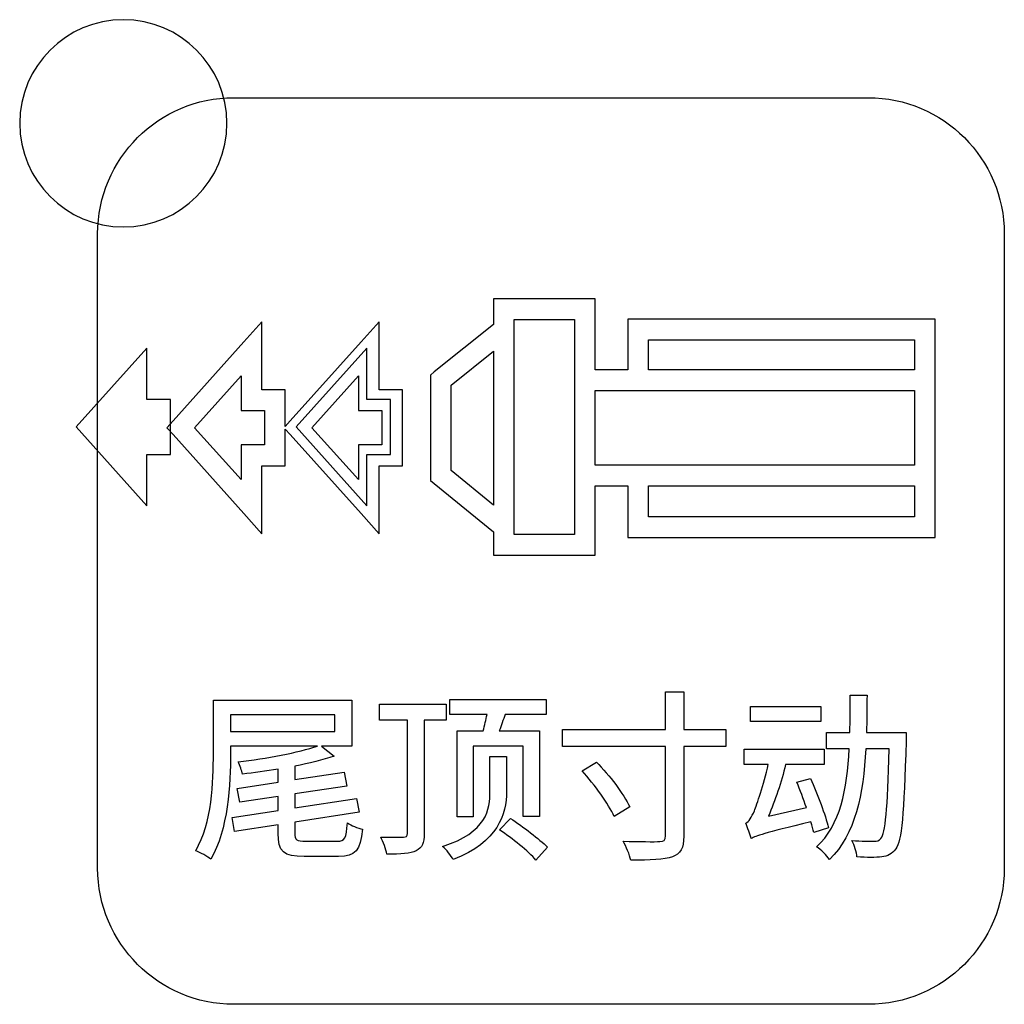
# Model space of a CAD drawing. Header units: millimetres. Extents: x 7099 to 9560, y -2357 to -1635.
# Tile 14 of 85: x 7365 to 7384, y -2093 to -2074. Entities that reach past the tile are written whole.
import ezdxf

# ---------------------------------------------------------------- set-up
doc = ezdxf.new("R2010")
doc.units = ezdxf.units.MM
doc.header["$LTSCALE"] = 3

msp = doc.modelspace()

# ---------------------------------------------------------------- linework, layer by layer
at = {"linetype": 'Continuous', "lineweight": 30}
for points, knots in [([(7367.177, -2074.266), (7368.282, -2074.266), (7369.177, -2075.161), (7369.177, -2076.266), (7369.177, -2076.266), (7369.177, -2077.37), (7368.282, -2078.266), (7367.177, -2078.266), (7367.177, -2078.266), (7366.073, -2078.266), (7365.177, -2077.37), (7365.177, -2076.266), (7365.177, -2076.266), (7365.177, -2075.161), (7366.073, -2074.266), (7367.177, -2074.266)], [0, 0, 0, 0, 0.2, 0.2, 0.2, 0.2, 0.4, 0.4, 0.4, 0.4, 0.6, 0.6, 0.6, 0.6, 1, 1, 1, 1]), ([(7369.307, -2093.271), (7369.307, -2093.271), (7381.557, -2093.271), (7381.557, -2093.271), (7381.557, -2093.271), (7383.001, -2093.271), (7384.182, -2092.09), (7384.182, -2090.646), (7384.182, -2090.646), (7384.182, -2090.646), (7384.182, -2078.396), (7384.182, -2078.396), (7384.182, -2078.396), (7384.182, -2076.952), (7383.001, -2075.771), (7381.557, -2075.771), (7381.557, -2075.771), (7381.557, -2075.771), (7369.307, -2075.771), (7369.307, -2075.771), (7369.307, -2075.771), (7367.863, -2075.771), (7366.682, -2076.952), (7366.682, -2078.396), (7366.682, -2078.396), (7366.682, -2078.396), (7366.682, -2090.646), (7366.682, -2090.646), (7366.682, -2090.646), (7366.682, -2092.09), (7367.863, -2093.271), (7369.307, -2093.271)], [0, 0, 0, 0, 0.111111, 0.111111, 0.111111, 0.111111, 0.222222, 0.222222, 0.222222, 0.222222, 0.333333, 0.333333, 0.333333, 0.333333, 0.444444, 0.444444, 0.444444, 0.444444, 0.555556, 0.555556, 0.555556, 0.555556, 0.666667, 0.666667, 0.666667, 0.666667, 0.777778, 0.777778, 0.777778, 0.777778, 1, 1, 1, 1]), ([(7374.524, -2079.655), (7374.524, -2079.655), (7376.085, -2079.655), (7376.085, -2079.655), (7376.085, -2079.655), (7376.085, -2079.655), (7376.285, -2079.655), (7376.285, -2079.655), (7376.285, -2079.655), (7376.285, -2079.655), (7376.285, -2079.855), (7376.285, -2079.855), (7376.285, -2079.855), (7376.285, -2079.855), (7376.285, -2081.022), (7376.285, -2081.022), (7376.285, -2081.022), (7376.285, -2081.022), (7376.917, -2081.022), (7376.917, -2081.022), (7376.917, -2081.022), (7376.917, -2081.022), (7376.917, -2080.248), (7376.917, -2080.248), (7376.917, -2080.248), (7376.917, -2080.248), (7376.917, -2080.048), (7376.917, -2080.048), (7376.917, -2080.048), (7376.917, -2080.048), (7377.117, -2080.048), (7377.117, -2080.048), (7377.117, -2080.048), (7377.117, -2080.048), (7382.646, -2080.048), (7382.646, -2080.048), (7382.646, -2080.048), (7382.646, -2080.048), (7382.846, -2080.048), (7382.846, -2080.048), (7382.846, -2080.048), (7382.846, -2080.048), (7382.846, -2080.248), (7382.846, -2080.248), (7382.846, -2080.248), (7382.846, -2080.248), (7382.846, -2081.022), (7382.846, -2081.022), (7382.846, -2081.022), (7382.846, -2081.022), (7382.846, -2083.262), (7382.846, -2083.262), (7382.846, -2083.262), (7382.846, -2083.262), (7382.846, -2084.059), (7382.846, -2084.059), (7382.846, -2084.059), (7382.846, -2084.059), (7382.846, -2084.259), (7382.846, -2084.259), (7382.846, -2084.259), (7382.846, -2084.259), (7382.646, -2084.259), (7382.646, -2084.259), (7382.646, -2084.259), (7382.646, -2084.259), (7377.117, -2084.259), (7377.117, -2084.259), (7377.117, -2084.259), (7377.117, -2084.259), (7376.917, -2084.259), (7376.917, -2084.259), (7376.917, -2084.259), (7376.917, -2084.259), (7376.917, -2084.059), (7376.917, -2084.059), (7376.917, -2084.059), (7376.917, -2084.059), (7376.917, -2083.261), (7376.917, -2083.261), (7376.917, -2083.261), (7376.917, -2083.261), (7376.285, -2083.26), (7376.285, -2083.26), (7376.285, -2083.26), (7376.285, -2083.26), (7376.285, -2084.4), (7376.285, -2084.4), (7376.285, -2084.4), (7376.285, -2084.4), (7376.285, -2084.6), (7376.285, -2084.6), (7376.285, -2084.6), (7376.285, -2084.6), (7376.085, -2084.6), (7376.085, -2084.6), (7376.085, -2084.6), (7376.085, -2084.6), (7374.524, -2084.6), (7374.524, -2084.6), (7374.524, -2084.6), (7374.524, -2084.6), (7374.324, -2084.6), (7374.324, -2084.6), (7374.324, -2084.6), (7374.324, -2084.6), (7374.324, -2084.4), (7374.324, -2084.4), (7374.324, -2084.4), (7374.324, -2084.4), (7374.324, -2084.153), (7374.324, -2084.153), (7374.324, -2084.153), (7374.324, -2084.153), (7373.18, -2083.217), (7373.18, -2083.217), (7373.18, -2083.217), (7373.18, -2083.217), (7373.107, -2083.158), (7373.107, -2083.158), (7373.107, -2083.158), (7373.107, -2083.158), (7373.107, -2083.062), (7373.107, -2083.062), (7373.107, -2083.062), (7373.107, -2083.062), (7373.105, -2081.221), (7373.105, -2081.221), (7373.105, -2081.221), (7373.105, -2081.221), (7373.105, -2081.125), (7373.105, -2081.125), (7373.105, -2081.125), (7373.105, -2081.125), (7373.18, -2081.065), (7373.18, -2081.065), (7373.18, -2081.065), (7373.18, -2081.065), (7374.324, -2080.152), (7374.324, -2080.152), (7374.324, -2080.152), (7374.324, -2080.152), (7374.324, -2079.855), (7374.324, -2079.855), (7374.324, -2079.855), (7374.324, -2079.855), (7374.324, -2079.655), (7374.324, -2079.655), (7374.324, -2079.655), (7374.324, -2079.655), (7374.524, -2079.655), (7374.524, -2079.655)], [0, 0, 0, 0, 0.025641, 0.025641, 0.025641, 0.025641, 0.051282, 0.051282, 0.051282, 0.051282, 0.076923, 0.076923, 0.076923, 0.076923, 0.102564, 0.102564, 0.102564, 0.102564, 0.128205, 0.128205, 0.128205, 0.128205, 0.153846, 0.153846, 0.153846, 0.153846, 0.179487, 0.179487, 0.179487, 0.179487, 0.205128, 0.205128, 0.205128, 0.205128, 0.230769, 0.230769, 0.230769, 0.230769, 0.25641, 0.25641, 0.25641, 0.25641, 0.282051, 0.282051, 0.282051, 0.282051, 0.307692, 0.307692, 0.307692, 0.307692, 0.333333, 0.333333, 0.333333, 0.333333, 0.358974, 0.358974, 0.358974, 0.358974, 0.384615, 0.384615, 0.384615, 0.384615, 0.410256, 0.410256, 0.410256, 0.410256, 0.435897, 0.435897, 0.435897, 0.435897, 0.461538, 0.461538, 0.461538, 0.461538, 0.487179, 0.487179, 0.487179, 0.487179, 0.512821, 0.512821, 0.512821, 0.512821, 0.538462, 0.538462, 0.538462, 0.538462, 0.564103, 0.564103, 0.564103, 0.564103, 0.589744, 0.589744, 0.589744, 0.589744, 0.615385, 0.615385, 0.615385, 0.615385, 0.641026, 0.641026, 0.641026, 0.641026, 0.666667, 0.666667, 0.666667, 0.666667, 0.692308, 0.692308, 0.692308, 0.692308, 0.717949, 0.717949, 0.717949, 0.717949, 0.74359, 0.74359, 0.74359, 0.74359, 0.769231, 0.769231, 0.769231, 0.769231, 0.794872, 0.794872, 0.794872, 0.794872, 0.820513, 0.820513, 0.820513, 0.820513, 0.846154, 0.846154, 0.846154, 0.846154, 0.871795, 0.871795, 0.871795, 0.871795, 0.897436, 0.897436, 0.897436, 0.897436, 0.923077, 0.923077, 0.923077, 0.923077, 0.948718, 0.948718, 0.948718, 0.948718, 1, 1, 1, 1]), ([(7369.852, -2080.618), (7369.852, -2080.618), (7369.852, -2081.409), (7369.852, -2081.409), (7369.852, -2081.409), (7369.852, -2081.409), (7370.104, -2081.409), (7370.104, -2081.409), (7370.104, -2081.409), (7370.104, -2081.409), (7370.304, -2081.409), (7370.304, -2081.409), (7370.304, -2081.409), (7370.304, -2081.409), (7370.304, -2081.609), (7370.304, -2081.609), (7370.304, -2081.609), (7370.304, -2081.609), (7370.304, -2082.116), (7370.304, -2082.116), (7370.304, -2082.116), (7370.304, -2082.116), (7370.4, -2082.009), (7370.4, -2082.009), (7370.4, -2082.009), (7370.4, -2082.009), (7371.766, -2080.486), (7371.766, -2080.486), (7371.766, -2080.486), (7371.766, -2080.486), (7372.114, -2080.097), (7372.114, -2080.097), (7372.114, -2080.097), (7372.114, -2080.097), (7372.114, -2080.618), (7372.114, -2080.618), (7372.114, -2080.618), (7372.114, -2080.618), (7372.114, -2081.409), (7372.114, -2081.409), (7372.114, -2081.409), (7372.114, -2081.409), (7372.366, -2081.409), (7372.366, -2081.409), (7372.366, -2081.409), (7372.366, -2081.409), (7372.566, -2081.409), (7372.566, -2081.409), (7372.566, -2081.409), (7372.566, -2081.409), (7372.566, -2081.609), (7372.566, -2081.609), (7372.566, -2081.609), (7372.566, -2081.609), (7372.566, -2082.675), (7372.566, -2082.675), (7372.566, -2082.675), (7372.566, -2082.675), (7372.566, -2082.875), (7372.566, -2082.875), (7372.566, -2082.875), (7372.566, -2082.875), (7372.366, -2082.875), (7372.366, -2082.875), (7372.366, -2082.875), (7372.366, -2082.875), (7372.114, -2082.875), (7372.114, -2082.875), (7372.114, -2082.875), (7372.114, -2082.875), (7372.114, -2083.665), (7372.114, -2083.665), (7372.114, -2083.665), (7372.114, -2083.665), (7372.114, -2084.187), (7372.114, -2084.187), (7372.114, -2084.187), (7372.114, -2084.187), (7371.766, -2083.798), (7371.766, -2083.798), (7371.766, -2083.798), (7371.766, -2083.798), (7370.4, -2082.275), (7370.4, -2082.275), (7370.4, -2082.275), (7370.4, -2082.275), (7370.304, -2082.168), (7370.304, -2082.168), (7370.304, -2082.168), (7370.304, -2082.168), (7370.304, -2082.675), (7370.304, -2082.675), (7370.304, -2082.675), (7370.304, -2082.675), (7370.304, -2082.875), (7370.304, -2082.875), (7370.304, -2082.875), (7370.304, -2082.875), (7370.104, -2082.875), (7370.104, -2082.875), (7370.104, -2082.875), (7370.104, -2082.875), (7369.852, -2082.875), (7369.852, -2082.875), (7369.852, -2082.875), (7369.852, -2082.875), (7369.852, -2083.665), (7369.852, -2083.665), (7369.852, -2083.665), (7369.852, -2083.665), (7369.852, -2084.187), (7369.852, -2084.187), (7369.852, -2084.187), (7369.852, -2084.187), (7369.504, -2083.798), (7369.504, -2083.798), (7369.504, -2083.798), (7369.504, -2083.798), (7368.138, -2082.275), (7368.138, -2082.275), (7368.138, -2082.275), (7368.138, -2082.275), (7368.019, -2082.142), (7368.019, -2082.142), (7368.019, -2082.142), (7368.019, -2082.142), (7368.138, -2082.009), (7368.138, -2082.009), (7368.138, -2082.009), (7368.138, -2082.009), (7369.504, -2080.486), (7369.504, -2080.486), (7369.504, -2080.486), (7369.504, -2080.486), (7369.852, -2080.097), (7369.852, -2080.097), (7369.852, -2080.097), (7369.852, -2080.097), (7369.852, -2080.618), (7369.852, -2080.618)], [0, 0, 0, 0, 0.027778, 0.027778, 0.027778, 0.027778, 0.055556, 0.055556, 0.055556, 0.055556, 0.083333, 0.083333, 0.083333, 0.083333, 0.111111, 0.111111, 0.111111, 0.111111, 0.138889, 0.138889, 0.138889, 0.138889, 0.166667, 0.166667, 0.166667, 0.166667, 0.194444, 0.194444, 0.194444, 0.194444, 0.222222, 0.222222, 0.222222, 0.222222, 0.25, 0.25, 0.25, 0.25, 0.277778, 0.277778, 0.277778, 0.277778, 0.305556, 0.305556, 0.305556, 0.305556, 0.333333, 0.333333, 0.333333, 0.333333, 0.361111, 0.361111, 0.361111, 0.361111, 0.388889, 0.388889, 0.388889, 0.388889, 0.416667, 0.416667, 0.416667, 0.416667, 0.444444, 0.444444, 0.444444, 0.444444, 0.472222, 0.472222, 0.472222, 0.472222, 0.5, 0.5, 0.5, 0.5, 0.527778, 0.527778, 0.527778, 0.527778, 0.555556, 0.555556, 0.555556, 0.555556, 0.583333, 0.583333, 0.583333, 0.583333, 0.611111, 0.611111, 0.611111, 0.611111, 0.638889, 0.638889, 0.638889, 0.638889, 0.666667, 0.666667, 0.666667, 0.666667, 0.694444, 0.694444, 0.694444, 0.694444, 0.722222, 0.722222, 0.722222, 0.722222, 0.75, 0.75, 0.75, 0.75, 0.777778, 0.777778, 0.777778, 0.777778, 0.805556, 0.805556, 0.805556, 0.805556, 0.833333, 0.833333, 0.833333, 0.833333, 0.861111, 0.861111, 0.861111, 0.861111, 0.888889, 0.888889, 0.888889, 0.888889, 0.916667, 0.916667, 0.916667, 0.916667, 0.944444, 0.944444, 0.944444, 0.944444, 1, 1, 1, 1]), ([(7375.885, -2080.055), (7375.885, -2080.055), (7374.724, -2080.055), (7374.724, -2080.055), (7374.724, -2080.055), (7374.724, -2080.055), (7374.724, -2084.2), (7374.724, -2084.2), (7374.724, -2084.2), (7374.724, -2084.2), (7375.885, -2084.2), (7375.885, -2084.2), (7375.885, -2084.2), (7375.885, -2084.2), (7375.885, -2080.055), (7375.885, -2080.055)], [0, 0, 0, 0, 0.2, 0.2, 0.2, 0.2, 0.4, 0.4, 0.4, 0.4, 0.6, 0.6, 0.6, 0.6, 1, 1, 1, 1]), ([(7377.317, -2081.022), (7377.317, -2081.022), (7382.446, -2081.022), (7382.446, -2081.022), (7382.446, -2081.022), (7382.446, -2081.022), (7382.446, -2080.448), (7382.446, -2080.448), (7382.446, -2080.448), (7382.446, -2080.448), (7377.317, -2080.448), (7377.317, -2080.448), (7377.317, -2080.448), (7377.317, -2080.448), (7377.317, -2081.022), (7377.317, -2081.022)], [0, 0, 0, 0, 0.2, 0.2, 0.2, 0.2, 0.4, 0.4, 0.4, 0.4, 0.6, 0.6, 0.6, 0.6, 1, 1, 1, 1]), ([(7367.634, -2080.604), (7367.634, -2080.604), (7367.634, -2081.594), (7367.634, -2081.594), (7367.634, -2081.594), (7367.634, -2081.594), (7368.086, -2081.594), (7368.086, -2081.594), (7368.086, -2081.594), (7368.086, -2081.594), (7368.086, -2082.66), (7368.086, -2082.66), (7368.086, -2082.66), (7368.086, -2082.66), (7367.634, -2082.66), (7367.634, -2082.66), (7367.634, -2082.66), (7367.634, -2082.66), (7367.634, -2083.651), (7367.634, -2083.651), (7367.634, -2083.651), (7367.634, -2083.651), (7366.268, -2082.127), (7366.268, -2082.127), (7366.268, -2082.127), (7366.268, -2082.127), (7367.634, -2080.604), (7367.634, -2080.604)], [0, 0, 0, 0, 0.125, 0.125, 0.125, 0.125, 0.25, 0.25, 0.25, 0.25, 0.375, 0.375, 0.375, 0.375, 0.5, 0.5, 0.5, 0.5, 0.625, 0.625, 0.625, 0.625, 0.75, 0.75, 0.75, 0.75, 1, 1, 1, 1]), ([(7371.88, -2080.604), (7371.88, -2080.604), (7371.88, -2081.594), (7371.88, -2081.594), (7371.88, -2081.594), (7371.88, -2081.594), (7372.333, -2081.594), (7372.333, -2081.594), (7372.333, -2081.594), (7372.333, -2081.594), (7372.333, -2082.66), (7372.333, -2082.66), (7372.333, -2082.66), (7372.333, -2082.66), (7371.88, -2082.66), (7371.88, -2082.66), (7371.88, -2082.66), (7371.88, -2082.66), (7371.88, -2083.651), (7371.88, -2083.651), (7371.88, -2083.651), (7371.88, -2083.651), (7370.514, -2082.127), (7370.514, -2082.127), (7370.514, -2082.127), (7370.514, -2082.127), (7371.88, -2080.604), (7371.88, -2080.604)], [0, 0, 0, 0, 0.125, 0.125, 0.125, 0.125, 0.25, 0.25, 0.25, 0.25, 0.375, 0.375, 0.375, 0.375, 0.5, 0.5, 0.5, 0.5, 0.625, 0.625, 0.625, 0.625, 0.75, 0.75, 0.75, 0.75, 1, 1, 1, 1]), ([(7374.324, -2083.637), (7374.324, -2083.637), (7374.324, -2080.663), (7374.324, -2080.663), (7374.324, -2080.663), (7374.324, -2080.663), (7373.504, -2081.318), (7373.504, -2081.318), (7373.504, -2081.318), (7373.504, -2081.318), (7373.505, -2082.967), (7373.505, -2082.967), (7373.505, -2082.967), (7373.505, -2082.967), (7374.324, -2083.637), (7374.324, -2083.637)], [0, 0, 0, 0, 0.2, 0.2, 0.2, 0.2, 0.4, 0.4, 0.4, 0.4, 0.6, 0.6, 0.6, 0.6, 1, 1, 1, 1]), ([(7369.452, -2081.609), (7369.452, -2081.609), (7369.452, -2081.14), (7369.452, -2081.14), (7369.452, -2081.14), (7369.452, -2081.14), (7368.554, -2082.142), (7368.554, -2082.142), (7368.554, -2082.142), (7368.554, -2082.142), (7369.452, -2083.144), (7369.452, -2083.144), (7369.452, -2083.144), (7369.452, -2083.144), (7369.452, -2082.675), (7369.452, -2082.675), (7369.452, -2082.675), (7369.452, -2082.675), (7369.452, -2082.475), (7369.452, -2082.475), (7369.452, -2082.475), (7369.452, -2082.475), (7369.652, -2082.475), (7369.652, -2082.475), (7369.652, -2082.475), (7369.652, -2082.475), (7369.904, -2082.475), (7369.904, -2082.475), (7369.904, -2082.475), (7369.904, -2082.475), (7369.904, -2081.809), (7369.904, -2081.809), (7369.904, -2081.809), (7369.904, -2081.809), (7369.652, -2081.809), (7369.652, -2081.809), (7369.652, -2081.809), (7369.652, -2081.809), (7369.452, -2081.809), (7369.452, -2081.809), (7369.452, -2081.809), (7369.452, -2081.809), (7369.452, -2081.609), (7369.452, -2081.609)], [0, 0, 0, 0, 0.083333, 0.083333, 0.083333, 0.083333, 0.166667, 0.166667, 0.166667, 0.166667, 0.25, 0.25, 0.25, 0.25, 0.333333, 0.333333, 0.333333, 0.333333, 0.416667, 0.416667, 0.416667, 0.416667, 0.5, 0.5, 0.5, 0.5, 0.583333, 0.583333, 0.583333, 0.583333, 0.666667, 0.666667, 0.666667, 0.666667, 0.75, 0.75, 0.75, 0.75, 0.833333, 0.833333, 0.833333, 0.833333, 1, 1, 1, 1]), ([(7371.714, -2081.609), (7371.714, -2081.609), (7371.714, -2081.14), (7371.714, -2081.14), (7371.714, -2081.14), (7371.714, -2081.14), (7370.816, -2082.142), (7370.816, -2082.142), (7370.816, -2082.142), (7370.816, -2082.142), (7371.714, -2083.144), (7371.714, -2083.144), (7371.714, -2083.144), (7371.714, -2083.144), (7371.714, -2082.675), (7371.714, -2082.675), (7371.714, -2082.675), (7371.714, -2082.675), (7371.714, -2082.475), (7371.714, -2082.475), (7371.714, -2082.475), (7371.714, -2082.475), (7371.914, -2082.475), (7371.914, -2082.475), (7371.914, -2082.475), (7371.914, -2082.475), (7372.166, -2082.475), (7372.166, -2082.475), (7372.166, -2082.475), (7372.166, -2082.475), (7372.166, -2081.809), (7372.166, -2081.809), (7372.166, -2081.809), (7372.166, -2081.809), (7371.914, -2081.809), (7371.914, -2081.809), (7371.914, -2081.809), (7371.914, -2081.809), (7371.714, -2081.809), (7371.714, -2081.809), (7371.714, -2081.809), (7371.714, -2081.809), (7371.714, -2081.609), (7371.714, -2081.609)], [0, 0, 0, 0, 0.083333, 0.083333, 0.083333, 0.083333, 0.166667, 0.166667, 0.166667, 0.166667, 0.25, 0.25, 0.25, 0.25, 0.333333, 0.333333, 0.333333, 0.333333, 0.416667, 0.416667, 0.416667, 0.416667, 0.5, 0.5, 0.5, 0.5, 0.583333, 0.583333, 0.583333, 0.583333, 0.666667, 0.666667, 0.666667, 0.666667, 0.75, 0.75, 0.75, 0.75, 0.833333, 0.833333, 0.833333, 0.833333, 1, 1, 1, 1]), ([(7376.285, -2081.421), (7376.285, -2081.421), (7376.285, -2082.862), (7376.285, -2082.862), (7376.285, -2082.862), (7376.285, -2082.862), (7382.446, -2082.863), (7382.446, -2082.863), (7382.446, -2082.863), (7382.446, -2082.863), (7382.446, -2081.42), (7382.446, -2081.42), (7382.446, -2081.42), (7382.446, -2081.42), (7376.285, -2081.421), (7376.285, -2081.421)], [0, 0, 0, 0, 0.2, 0.2, 0.2, 0.2, 0.4, 0.4, 0.4, 0.4, 0.6, 0.6, 0.6, 0.6, 1, 1, 1, 1]), ([(7382.446, -2083.262), (7382.446, -2083.262), (7377.317, -2083.261), (7377.317, -2083.261), (7377.317, -2083.261), (7377.317, -2083.261), (7377.317, -2083.859), (7377.317, -2083.859), (7377.317, -2083.859), (7377.317, -2083.859), (7382.446, -2083.859), (7382.446, -2083.859), (7382.446, -2083.859), (7382.446, -2083.859), (7382.446, -2083.262), (7382.446, -2083.262)], [0, 0, 0, 0, 0.2, 0.2, 0.2, 0.2, 0.4, 0.4, 0.4, 0.4, 0.6, 0.6, 0.6, 0.6, 1, 1, 1, 1]), ([(7378.804, -2087.964), (7378.804, -2087.964), (7377.996, -2087.964), (7377.996, -2087.964), (7377.996, -2087.964), (7377.996, -2087.964), (7377.996, -2087.241), (7377.996, -2087.241), (7377.996, -2087.241), (7377.996, -2087.241), (7377.643, -2087.241), (7377.643, -2087.241), (7377.643, -2087.241), (7377.643, -2087.241), (7377.643, -2087.964), (7377.643, -2087.964), (7377.643, -2087.964), (7377.643, -2087.964), (7375.657, -2087.964), (7375.657, -2087.964), (7375.657, -2087.964), (7375.657, -2087.964), (7375.657, -2088.292), (7375.657, -2088.292), (7375.657, -2088.292), (7375.657, -2088.292), (7377.643, -2088.292), (7377.643, -2088.292), (7377.643, -2088.292), (7377.643, -2088.292), (7377.643, -2090.021), (7377.643, -2090.021), (7377.643, -2090.021), (7377.643, -2090.102), (7377.615, -2090.13), (7377.53, -2090.13), (7377.53, -2090.13), (7377.435, -2090.133), (7377.135, -2090.133), (7376.825, -2090.123), (7376.825, -2090.123), (7376.881, -2090.222), (7376.952, -2090.387), (7376.973, -2090.49), (7376.973, -2090.49), (7377.347, -2090.49), (7377.618, -2090.479), (7377.777, -2090.423), (7377.777, -2090.423), (7377.932, -2090.366), (7377.996, -2090.264), (7377.996, -2090.024), (7377.996, -2090.024), (7377.996, -2090.024), (7377.996, -2088.292), (7377.996, -2088.292), (7377.996, -2088.292), (7377.996, -2088.292), (7378.804, -2088.292), (7378.804, -2088.292), (7378.804, -2088.292), (7378.804, -2088.292), (7378.804, -2087.964), (7378.804, -2087.964)], [0, 0, 0, 0, 0.058824, 0.058824, 0.058824, 0.058824, 0.117647, 0.117647, 0.117647, 0.117647, 0.176471, 0.176471, 0.176471, 0.176471, 0.235294, 0.235294, 0.235294, 0.235294, 0.294118, 0.294118, 0.294118, 0.294118, 0.352941, 0.352941, 0.352941, 0.352941, 0.411765, 0.411765, 0.411765, 0.411765, 0.470588, 0.470588, 0.470588, 0.470588, 0.529412, 0.529412, 0.529412, 0.529412, 0.588235, 0.588235, 0.588235, 0.588235, 0.647059, 0.647059, 0.647059, 0.647059, 0.705882, 0.705882, 0.705882, 0.705882, 0.764706, 0.764706, 0.764706, 0.764706, 0.823529, 0.823529, 0.823529, 0.823529, 0.882353, 0.882353, 0.882353, 0.882353, 1, 1, 1, 1]), ([(7381.522, -2088.027), (7381.529, -2087.791), (7381.532, -2087.551), (7381.532, -2087.304), (7381.532, -2087.304), (7381.532, -2087.304), (7381.208, -2087.304), (7381.208, -2087.304), (7381.208, -2087.304), (7381.208, -2087.551), (7381.208, -2087.791), (7381.201, -2088.027), (7381.201, -2088.027), (7381.201, -2088.027), (7380.749, -2088.027), (7380.749, -2088.027), (7380.749, -2088.027), (7380.749, -2088.027), (7380.749, -2088.341), (7380.749, -2088.341), (7380.749, -2088.341), (7380.749, -2088.341), (7381.19, -2088.341), (7381.19, -2088.341), (7381.19, -2088.341), (7381.148, -2089.125), (7381.017, -2089.809), (7380.559, -2090.232), (7380.559, -2090.232), (7380.643, -2090.282), (7380.756, -2090.394), (7380.806, -2090.476), (7380.806, -2090.476), (7381.313, -2089.989), (7381.462, -2089.213), (7381.508, -2088.341), (7381.508, -2088.341), (7381.508, -2088.341), (7381.963, -2088.341), (7381.963, -2088.341), (7381.963, -2088.341), (7381.927, -2089.52), (7381.885, -2089.968), (7381.8, -2090.07), (7381.8, -2090.07), (7381.765, -2090.116), (7381.73, -2090.126), (7381.666, -2090.123), (7381.666, -2090.123), (7381.592, -2090.123), (7381.426, -2090.123), (7381.239, -2090.109), (7381.239, -2090.109), (7381.292, -2090.2), (7381.331, -2090.335), (7381.338, -2090.426), (7381.338, -2090.426), (7381.522, -2090.437), (7381.709, -2090.44), (7381.818, -2090.426), (7381.818, -2090.426), (7381.934, -2090.409), (7382.012, -2090.373), (7382.086, -2090.271), (7382.086, -2090.271), (7382.206, -2090.116), (7382.245, -2089.615), (7382.287, -2088.186), (7382.287, -2088.186), (7382.287, -2088.14), (7382.291, -2088.027), (7382.291, -2088.027), (7382.291, -2088.027), (7382.291, -2088.027), (7381.522, -2088.027), (7381.522, -2088.027)], [0, 0, 0, 0, 0.05, 0.05, 0.05, 0.05, 0.1, 0.1, 0.1, 0.1, 0.15, 0.15, 0.15, 0.15, 0.2, 0.2, 0.2, 0.2, 0.25, 0.25, 0.25, 0.25, 0.3, 0.3, 0.3, 0.3, 0.35, 0.35, 0.35, 0.35, 0.4, 0.4, 0.4, 0.4, 0.45, 0.45, 0.45, 0.45, 0.5, 0.5, 0.5, 0.5, 0.55, 0.55, 0.55, 0.55, 0.6, 0.6, 0.6, 0.6, 0.65, 0.65, 0.65, 0.65, 0.7, 0.7, 0.7, 0.7, 0.75, 0.75, 0.75, 0.75, 0.8, 0.8, 0.8, 0.8, 0.85, 0.85, 0.85, 0.85, 0.9, 0.9, 0.9, 0.9, 1, 1, 1, 1]), ([(7370.701, -2090.123), (7370.518, -2090.123), (7370.486, -2090.102), (7370.486, -2089.964), (7370.486, -2089.964), (7370.486, -2089.964), (7370.486, -2089.756), (7370.486, -2089.756), (7370.486, -2089.756), (7370.486, -2089.756), (7371.728, -2089.562), (7371.728, -2089.562), (7371.728, -2089.562), (7371.728, -2089.562), (7371.678, -2089.297), (7371.678, -2089.297), (7371.678, -2089.297), (7371.678, -2089.297), (7370.486, -2089.481), (7370.486, -2089.481), (7370.486, -2089.481), (7370.486, -2089.481), (7370.486, -2089.209), (7370.486, -2089.209), (7370.486, -2089.209), (7370.486, -2089.209), (7371.491, -2089.057), (7371.491, -2089.057), (7371.491, -2089.057), (7371.491, -2089.057), (7371.442, -2088.793), (7371.442, -2088.793), (7371.442, -2088.793), (7371.442, -2088.793), (7370.486, -2088.934), (7370.486, -2088.934), (7370.486, -2088.934), (7370.486, -2088.934), (7370.486, -2088.673), (7370.486, -2088.673), (7370.486, -2088.673), (7370.768, -2088.617), (7371.029, -2088.557), (7371.248, -2088.479), (7371.248, -2088.479), (7371.248, -2088.479), (7371.005, -2088.285), (7371.005, -2088.285), (7371.005, -2088.285), (7371.005, -2088.285), (7371.59, -2088.285), (7371.59, -2088.285), (7371.59, -2088.285), (7371.59, -2088.285), (7371.59, -2087.403), (7371.59, -2087.403), (7371.59, -2087.403), (7371.59, -2087.403), (7368.916, -2087.403), (7368.916, -2087.403), (7368.916, -2087.403), (7368.916, -2087.403), (7368.916, -2088.426), (7368.916, -2088.426), (7368.916, -2088.426), (7368.916, -2088.98), (7368.891, -2089.763), (7368.574, -2090.306), (7368.574, -2090.306), (7368.655, -2090.338), (7368.807, -2090.419), (7368.867, -2090.472), (7368.867, -2090.472), (7369.198, -2089.897), (7369.248, -2089.022), (7369.248, -2088.422), (7369.248, -2088.422), (7369.248, -2088.422), (7369.248, -2088.285), (7369.248, -2088.285), (7369.248, -2088.285), (7369.248, -2088.285), (7370.927, -2088.285), (7370.927, -2088.285), (7370.927, -2088.285), (7370.557, -2088.412), (7369.936, -2088.528), (7369.392, -2088.592), (7369.392, -2088.592), (7369.428, -2088.655), (7369.466, -2088.765), (7369.477, -2088.828), (7369.477, -2088.828), (7369.699, -2088.803), (7369.936, -2088.768), (7370.165, -2088.733), (7370.165, -2088.733), (7370.165, -2088.733), (7370.165, -2088.983), (7370.165, -2088.983), (7370.165, -2088.983), (7370.165, -2088.983), (7369.375, -2089.103), (7369.375, -2089.103), (7369.375, -2089.103), (7369.375, -2089.103), (7369.424, -2089.371), (7369.424, -2089.371), (7369.424, -2089.371), (7369.424, -2089.371), (7370.165, -2089.259), (7370.165, -2089.259), (7370.165, -2089.259), (7370.165, -2089.259), (7370.165, -2089.527), (7370.165, -2089.527), (7370.165, -2089.527), (7370.165, -2089.527), (7369.276, -2089.664), (7369.276, -2089.664), (7369.276, -2089.664), (7369.276, -2089.664), (7369.325, -2089.936), (7369.325, -2089.936), (7369.325, -2089.936), (7369.325, -2089.936), (7370.165, -2089.805), (7370.165, -2089.805), (7370.165, -2089.805), (7370.165, -2089.805), (7370.165, -2089.968), (7370.165, -2089.968), (7370.165, -2089.968), (7370.165, -2090.324), (7370.267, -2090.419), (7370.669, -2090.419), (7370.669, -2090.419), (7370.669, -2090.419), (7371.333, -2090.419), (7371.333, -2090.419), (7371.333, -2090.419), (7371.657, -2090.419), (7371.752, -2090.303), (7371.795, -2089.89), (7371.795, -2089.89), (7371.703, -2089.869), (7371.576, -2089.819), (7371.502, -2089.767), (7371.502, -2089.767), (7371.481, -2090.066), (7371.453, -2090.123), (7371.308, -2090.123), (7371.308, -2090.123), (7371.308, -2090.123), (7370.701, -2090.123), (7370.701, -2090.123)], [0, 0, 0, 0, 0.025, 0.025, 0.025, 0.025, 0.05, 0.05, 0.05, 0.05, 0.075, 0.075, 0.075, 0.075, 0.1, 0.1, 0.1, 0.1, 0.125, 0.125, 0.125, 0.125, 0.15, 0.15, 0.15, 0.15, 0.175, 0.175, 0.175, 0.175, 0.2, 0.2, 0.2, 0.2, 0.225, 0.225, 0.225, 0.225, 0.25, 0.25, 0.25, 0.25, 0.275, 0.275, 0.275, 0.275, 0.3, 0.3, 0.3, 0.3, 0.325, 0.325, 0.325, 0.325, 0.35, 0.35, 0.35, 0.35, 0.375, 0.375, 0.375, 0.375, 0.4, 0.4, 0.4, 0.4, 0.425, 0.425, 0.425, 0.425, 0.45, 0.45, 0.45, 0.45, 0.475, 0.475, 0.475, 0.475, 0.5, 0.5, 0.5, 0.5, 0.525, 0.525, 0.525, 0.525, 0.55, 0.55, 0.55, 0.55, 0.575, 0.575, 0.575, 0.575, 0.6, 0.6, 0.6, 0.6, 0.625, 0.625, 0.625, 0.625, 0.65, 0.65, 0.65, 0.65, 0.675, 0.675, 0.675, 0.675, 0.7, 0.7, 0.7, 0.7, 0.725, 0.725, 0.725, 0.725, 0.75, 0.75, 0.75, 0.75, 0.775, 0.775, 0.775, 0.775, 0.8, 0.8, 0.8, 0.8, 0.825, 0.825, 0.825, 0.825, 0.85, 0.85, 0.85, 0.85, 0.875, 0.875, 0.875, 0.875, 0.9, 0.9, 0.9, 0.9, 0.925, 0.925, 0.925, 0.925, 0.95, 0.95, 0.95, 0.95, 1, 1, 1, 1]), ([(7373.412, -2087.784), (7373.412, -2087.784), (7373.412, -2087.477), (7373.412, -2087.477), (7373.412, -2087.477), (7373.412, -2087.477), (7372.121, -2087.477), (7372.121, -2087.477), (7372.121, -2087.477), (7372.121, -2087.477), (7372.121, -2087.784), (7372.121, -2087.784), (7372.121, -2087.784), (7372.121, -2087.784), (7372.661, -2087.784), (7372.661, -2087.784), (7372.661, -2087.784), (7372.661, -2087.784), (7372.661, -2089.975), (7372.661, -2089.975), (7372.661, -2089.975), (7372.661, -2090.028), (7372.643, -2090.042), (7372.583, -2090.045), (7372.583, -2090.045), (7372.526, -2090.049), (7372.347, -2090.049), (7372.145, -2090.042), (7372.145, -2090.042), (7372.195, -2090.13), (7372.248, -2090.282), (7372.265, -2090.373), (7372.265, -2090.373), (7372.537, -2090.373), (7372.717, -2090.363), (7372.83, -2090.306), (7372.83, -2090.306), (7372.946, -2090.253), (7372.985, -2090.158), (7372.985, -2089.975), (7372.985, -2089.975), (7372.985, -2089.975), (7372.985, -2087.784), (7372.985, -2087.784), (7372.985, -2087.784), (7372.985, -2087.784), (7373.412, -2087.784), (7373.412, -2087.784)], [0, 0, 0, 0, 0.076923, 0.076923, 0.076923, 0.076923, 0.153846, 0.153846, 0.153846, 0.153846, 0.230769, 0.230769, 0.230769, 0.230769, 0.307692, 0.307692, 0.307692, 0.307692, 0.384615, 0.384615, 0.384615, 0.384615, 0.461538, 0.461538, 0.461538, 0.461538, 0.538462, 0.538462, 0.538462, 0.538462, 0.615385, 0.615385, 0.615385, 0.615385, 0.692308, 0.692308, 0.692308, 0.692308, 0.769231, 0.769231, 0.769231, 0.769231, 0.846154, 0.846154, 0.846154, 0.846154, 1, 1, 1, 1]), ([(7373.624, -2087.989), (7373.624, -2087.989), (7373.624, -2089.65), (7373.624, -2089.65), (7373.624, -2089.65), (7373.624, -2089.65), (7373.927, -2089.65), (7373.927, -2089.65), (7373.927, -2089.65), (7373.927, -2089.65), (7373.927, -2088.288), (7373.927, -2088.288), (7373.927, -2088.288), (7373.927, -2088.288), (7374.894, -2088.288), (7374.894, -2088.288), (7374.894, -2088.288), (7374.894, -2088.288), (7374.894, -2089.643), (7374.894, -2089.643), (7374.894, -2089.643), (7374.894, -2089.643), (7375.211, -2089.643), (7375.211, -2089.643), (7375.211, -2089.643), (7375.211, -2089.643), (7375.211, -2087.989), (7375.211, -2087.989), (7375.211, -2087.989), (7375.211, -2087.989), (7374.435, -2087.989), (7374.435, -2087.989), (7374.435, -2087.989), (7374.474, -2087.893), (7374.509, -2087.78), (7374.548, -2087.675), (7374.548, -2087.675), (7374.548, -2087.675), (7375.342, -2087.675), (7375.342, -2087.675), (7375.342, -2087.675), (7375.342, -2087.675), (7375.342, -2087.389), (7375.342, -2087.389), (7375.342, -2087.389), (7375.342, -2087.389), (7373.482, -2087.389), (7373.482, -2087.389), (7373.482, -2087.389), (7373.482, -2087.389), (7373.482, -2087.675), (7373.482, -2087.675), (7373.482, -2087.675), (7373.482, -2087.675), (7374.199, -2087.675), (7374.199, -2087.675), (7374.199, -2087.675), (7374.177, -2087.777), (7374.153, -2087.89), (7374.125, -2087.989), (7374.125, -2087.989), (7374.125, -2087.989), (7373.624, -2087.989), (7373.624, -2087.989)], [0, 0, 0, 0, 0.058824, 0.058824, 0.058824, 0.058824, 0.117647, 0.117647, 0.117647, 0.117647, 0.176471, 0.176471, 0.176471, 0.176471, 0.235294, 0.235294, 0.235294, 0.235294, 0.294118, 0.294118, 0.294118, 0.294118, 0.352941, 0.352941, 0.352941, 0.352941, 0.411765, 0.411765, 0.411765, 0.411765, 0.470588, 0.470588, 0.470588, 0.470588, 0.529412, 0.529412, 0.529412, 0.529412, 0.588235, 0.588235, 0.588235, 0.588235, 0.647059, 0.647059, 0.647059, 0.647059, 0.705882, 0.705882, 0.705882, 0.705882, 0.764706, 0.764706, 0.764706, 0.764706, 0.823529, 0.823529, 0.823529, 0.823529, 0.882353, 0.882353, 0.882353, 0.882353, 1, 1, 1, 1]), ([(7369.248, -2087.682), (7369.248, -2087.682), (7371.259, -2087.682), (7371.259, -2087.682), (7371.259, -2087.682), (7371.259, -2087.682), (7371.259, -2088.006), (7371.259, -2088.006), (7371.259, -2088.006), (7371.259, -2088.006), (7369.248, -2088.006), (7369.248, -2088.006), (7369.248, -2088.006), (7369.248, -2088.006), (7369.248, -2087.682), (7369.248, -2087.682)], [0, 0, 0, 0, 0.2, 0.2, 0.2, 0.2, 0.4, 0.4, 0.4, 0.4, 0.6, 0.6, 0.6, 0.6, 1, 1, 1, 1]), ([(7380.64, -2087.523), (7380.64, -2087.523), (7379.282, -2087.523), (7379.282, -2087.523), (7379.282, -2087.523), (7379.282, -2087.523), (7379.282, -2087.812), (7379.282, -2087.812), (7379.282, -2087.812), (7379.282, -2087.812), (7380.64, -2087.812), (7380.64, -2087.812), (7380.64, -2087.812), (7380.64, -2087.812), (7380.64, -2087.523), (7380.64, -2087.523)], [0, 0, 0, 0, 0.2, 0.2, 0.2, 0.2, 0.4, 0.4, 0.4, 0.4, 0.6, 0.6, 0.6, 0.6, 1, 1, 1, 1]), ([(7380.788, -2089.862), (7380.728, -2089.622), (7380.58, -2089.216), (7380.442, -2088.913), (7380.442, -2088.913), (7380.442, -2088.913), (7380.178, -2088.983), (7380.178, -2088.983), (7380.178, -2088.983), (7380.241, -2089.132), (7380.305, -2089.308), (7380.361, -2089.474), (7380.361, -2089.474), (7380.361, -2089.474), (7379.631, -2089.64), (7379.631, -2089.64), (7379.631, -2089.64), (7379.754, -2089.34), (7379.881, -2088.983), (7379.962, -2088.641), (7379.962, -2088.641), (7379.962, -2088.641), (7380.703, -2088.641), (7380.703, -2088.641), (7380.703, -2088.641), (7380.703, -2088.641), (7380.703, -2088.345), (7380.703, -2088.345), (7380.703, -2088.345), (7380.703, -2088.345), (7379.162, -2088.345), (7379.162, -2088.345), (7379.162, -2088.345), (7379.162, -2088.345), (7379.162, -2088.641), (7379.162, -2088.641), (7379.162, -2088.641), (7379.162, -2088.641), (7379.627, -2088.641), (7379.627, -2088.641), (7379.627, -2088.641), (7379.543, -2089.036), (7379.401, -2089.424), (7379.359, -2089.534), (7379.359, -2089.534), (7379.303, -2089.661), (7379.25, -2089.752), (7379.193, -2089.774), (7379.193, -2089.774), (7379.225, -2089.851), (7379.278, -2090.006), (7379.296, -2090.07), (7379.296, -2090.07), (7379.296, -2090.066), (7379.296, -2090.063), (7379.299, -2090.059), (7379.299, -2090.059), (7379.299, -2090.059), (7379.299, -2090.07), (7379.299, -2090.07), (7379.299, -2090.07), (7379.391, -2090.021), (7379.525, -2089.971), (7380.449, -2089.749), (7380.449, -2089.749), (7380.47, -2089.827), (7380.492, -2089.897), (7380.506, -2089.957), (7380.506, -2089.957), (7380.506, -2089.957), (7380.788, -2089.862), (7380.788, -2089.862)], [0, 0, 0, 0, 0.052632, 0.052632, 0.052632, 0.052632, 0.105263, 0.105263, 0.105263, 0.105263, 0.157895, 0.157895, 0.157895, 0.157895, 0.210526, 0.210526, 0.210526, 0.210526, 0.263158, 0.263158, 0.263158, 0.263158, 0.315789, 0.315789, 0.315789, 0.315789, 0.368421, 0.368421, 0.368421, 0.368421, 0.421053, 0.421053, 0.421053, 0.421053, 0.473684, 0.473684, 0.473684, 0.473684, 0.526316, 0.526316, 0.526316, 0.526316, 0.578947, 0.578947, 0.578947, 0.578947, 0.631579, 0.631579, 0.631579, 0.631579, 0.684211, 0.684211, 0.684211, 0.684211, 0.736842, 0.736842, 0.736842, 0.736842, 0.789474, 0.789474, 0.789474, 0.789474, 0.842105, 0.842105, 0.842105, 0.842105, 0.894737, 0.894737, 0.894737, 0.894737, 1, 1, 1, 1]), ([(7374.576, -2088.486), (7374.576, -2088.486), (7374.255, -2088.486), (7374.255, -2088.486), (7374.255, -2088.486), (7374.255, -2088.486), (7374.255, -2089.16), (7374.255, -2089.16), (7374.255, -2089.16), (7374.255, -2089.509), (7374.195, -2089.95), (7373.341, -2090.222), (7373.341, -2090.222), (7373.412, -2090.285), (7373.507, -2090.405), (7373.546, -2090.476), (7373.546, -2090.476), (7374.407, -2090.137), (7374.576, -2089.604), (7374.576, -2089.163), (7374.576, -2089.163), (7374.576, -2089.163), (7374.576, -2088.486), (7374.576, -2088.486)], [0, 0, 0, 0, 0.142857, 0.142857, 0.142857, 0.142857, 0.285714, 0.285714, 0.285714, 0.285714, 0.428571, 0.428571, 0.428571, 0.428571, 0.571429, 0.571429, 0.571429, 0.571429, 0.714286, 0.714286, 0.714286, 0.714286, 1, 1, 1, 1]), ([(7376.031, -2088.765), (7376.278, -2089.033), (7376.546, -2089.403), (7376.652, -2089.647), (7376.652, -2089.647), (7376.652, -2089.647), (7376.952, -2089.46), (7376.952, -2089.46), (7376.952, -2089.46), (7376.839, -2089.206), (7376.557, -2088.853), (7376.31, -2088.595), (7376.31, -2088.595), (7376.31, -2088.595), (7376.031, -2088.765), (7376.031, -2088.765)], [0, 0, 0, 0, 0.2, 0.2, 0.2, 0.2, 0.4, 0.4, 0.4, 0.4, 0.6, 0.6, 0.6, 0.6, 1, 1, 1, 1]), ([(7374.438, -2089.901), (7374.682, -2090.07), (7374.996, -2090.32), (7375.141, -2090.486), (7375.141, -2090.486), (7375.141, -2090.486), (7375.363, -2090.239), (7375.363, -2090.239), (7375.363, -2090.239), (7375.208, -2090.081), (7374.89, -2089.841), (7374.65, -2089.682), (7374.65, -2089.682), (7374.65, -2089.682), (7374.438, -2089.901), (7374.438, -2089.901)], [0, 0, 0, 0, 0.2, 0.2, 0.2, 0.2, 0.4, 0.4, 0.4, 0.4, 0.6, 0.6, 0.6, 0.6, 1, 1, 1, 1])]:
    msp.add_open_spline(points, degree=3, knots=knots, dxfattribs=at)

doc.saveas('drawing.dxf')
